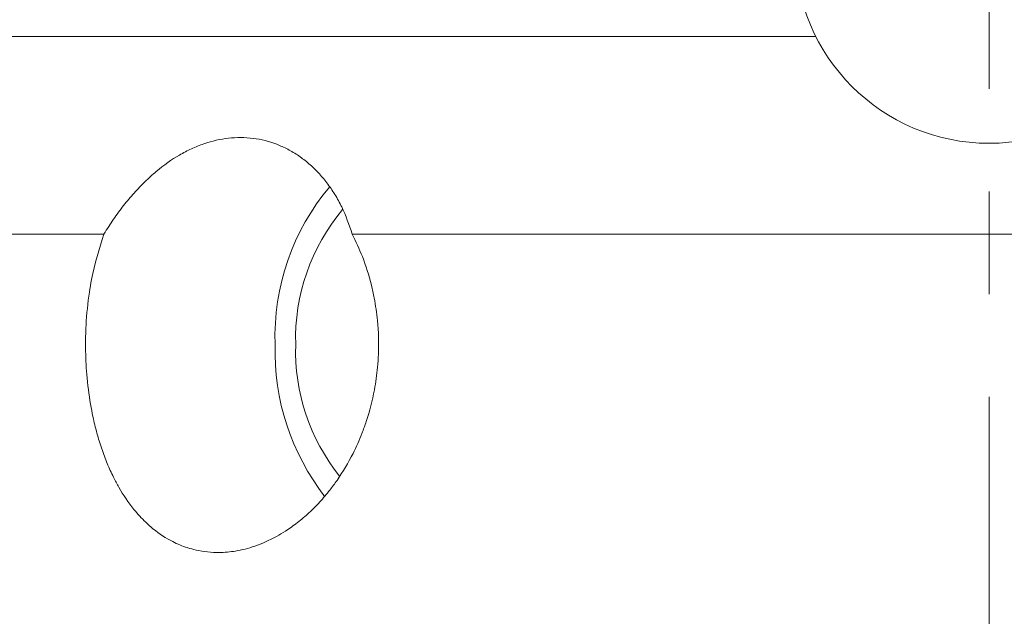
# Model space of a CAD drawing. Header units: inches. Extents: x 1.4 to 30, y 0.7 to 21.5.
# Tile 48 of 93: x 11.876 to 12.836, y 16.55 to 17.131. Entities that reach past the tile are written whole.
import ezdxf

# ---------------------------------------------------------------- set-up
doc = ezdxf.new("R2010")
doc.units = ezdxf.units.IN
doc.header["$MEASUREMENT"] = 0
doc.linetypes.add('CENTERX2', pattern=[0.8, 0.5, -0.1, 0.1, -0.1])

msp = doc.modelspace()

# ---------------------------------------------------------------- linework, layer by layer
at = {"color": 7, "linetype": 'CENTERX2', "lineweight": 0}
msp.add_line((12.8208, 13.06358), (12.8208, 21.48918), dxfattribs=at)
at = {"color": 7, "linetype": 'Continuous', "lineweight": 15}
for p, q in [((11.8208, 17.1145), (12.65202, 17.1145)), ((11.7583, 16.92214), (11.95835, 16.92214)), ((12.20024, 16.92214), (13.8833, 16.92214))]:
    msp.add_line(p, q, dxfattribs=at)
msp.add_circle((12.8208, 17.1995), 0.18898, dxfattribs=at)
for centre, radius, start, end in [((12.35016, 16.82254), 0.22518, 139.73839, 182.04523), ((12.34096, 16.82009), 0.19588, 139.99207, 181.63605), ((12.3563, 16.80815), 0.23126, 178.42563, 217.82253), ((12.33979, 16.80825), 0.19473, 178.16118, 218.78849)]:
    msp.add_arc(centre, radius, start, end, dxfattribs=at)
for points, knots in [([(12.20024, 16.92214), (12.19715, 16.93117), (12.19247, 16.94482), (12.18347, 16.96086), (12.17584, 16.97202), (12.16736, 16.98201), (12.15818, 16.99081), (12.1482, 16.99848), (12.13767, 17.0048), (12.12304, 17.01141), (12.1076, 17.01529), (12.09175, 17.01633), (12.07572, 17.01549), (12.05957, 17.01182), (12.04365, 17.00541), (12.02797, 16.99722), (12.01275, 16.98645), (11.99818, 16.97328), (11.98756, 16.96218), (11.97735, 16.94994), (11.96751, 16.93664), (11.96141, 16.92699), (11.95835, 16.92214)], [0, 0, 0, 0, 0.081938, 0.123971, 0.166314, 0.207334, 0.248644, 0.290405, 0.332781, 0.373575, 0.456102, 0.498228, 0.539024, 0.621556, 0.663684, 0.704481, 0.787015, 0.829145, 0.87106, 0.913284, 0.956476, 1, 1, 1, 1]), ([(12.20024, 16.92214), (12.20369, 16.91491), (12.21122, 16.89909), (12.21781, 16.8778), (12.22244, 16.85686), (12.22568, 16.83453), (12.22635, 16.8118), (12.22487, 16.78928), (12.22178, 16.76707), (12.21624, 16.74556), (12.20881, 16.72498), (12.19996, 16.70518), (12.18907, 16.68694), (12.17778, 16.67169), (12.16871, 16.66101), (12.15816, 16.65041), (12.14695, 16.64088), (12.13629, 16.63331), (12.12245, 16.62506), (12.10926, 16.6192), (12.09588, 16.61522), (12.08432, 16.6128), (12.06821, 16.61137), (12.05252, 16.613), (12.0375, 16.6171), (12.02307, 16.62306), (12.00967, 16.63185), (11.99726, 16.64282), (11.9856, 16.65552), (11.97533, 16.67066), (11.96705, 16.68617), (11.96142, 16.69857), (11.95601, 16.71296), (11.95134, 16.72824), (11.94781, 16.74279), (11.94417, 16.7617), (11.94188, 16.77982), (11.94069, 16.79833), (11.94026, 16.8144), (11.94075, 16.83699), (11.94302, 16.85923), (11.94803, 16.88948), (11.95379, 16.90771), (11.95835, 16.92214)], [0, 0, 0, 0, 0.029078, 0.06361, 0.078579, 0.104398, 0.142219, 0.157203, 0.182832, 0.22031, 0.235148, 0.260909, 0.298617, 0.313546, 0.333109, 0.352894, 0.372914, 0.393083, 0.407755, 0.442272, 0.457336, 0.472466, 0.498096, 0.535591, 0.550443, 0.575869, 0.613043, 0.627759, 0.653482, 0.691132, 0.706039, 0.725607, 0.745398, 0.765425, 0.7856, 0.800269, 0.834774, 0.849832, 0.864954, 0.890634, 0.928243, 0.94314, 1, 1, 1, 1])]:
    msp.add_open_spline(points, degree=3, knots=knots, dxfattribs=at)

doc.saveas('drawing.dxf')
